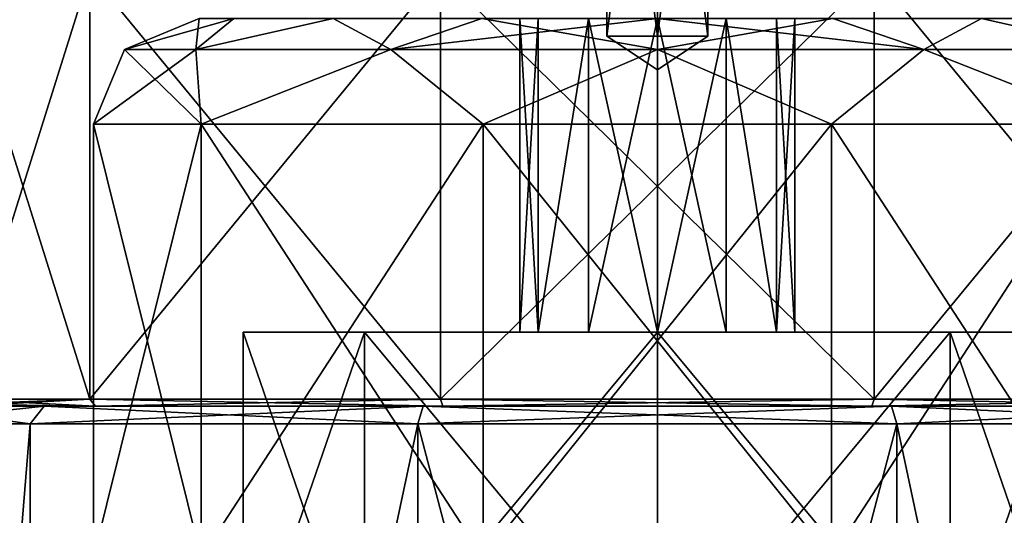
# Model space of a CAD drawing. Header units: millimetres. Extents: x -272 to 152, y 0 to 202.
# Tile 42 of 77: x 102 to 130, y 58 to 72. Entities that reach past the tile are written whole.
import ezdxf

# ---------------------------------------------------------------- set-up
doc = ezdxf.new("R2010")
doc.units = ezdxf.units.MM
doc.header["$LTSCALE"] = 65.185185
for name, color, linetype in [('508', 7, 'CONTINUOUS'), ('509', 7, 'CONTINUOUS'), ('518', 7, 'CONTINUOUS'), ('568', 7, 'CONTINUOUS'), ('569', 7, 'CONTINUOUS'), ('572', 7, 'CONTINUOUS'), ('573', 7, 'CONTINUOUS'), ('576', 7, 'CONTINUOUS'), ('590', 7, 'CONTINUOUS'), ('591', 7, 'CONTINUOUS'), ('594', 7, 'CONTINUOUS'), ('595', 7, 'CONTINUOUS'), ('598', 7, 'CONTINUOUS'), ('643', 7, 'CONTINUOUS'), ('644', 7, 'CONTINUOUS'), ('647', 7, 'CONTINUOUS'), ('648', 7, 'CONTINUOUS'), ('655', 7, 'CONTINUOUS'), ('656', 7, 'CONTINUOUS'), ('657', 7, 'CONTINUOUS'), ('658', 7, 'CONTINUOUS'), ('739', 7, 'CONTINUOUS')]:
    doc.layers.add(name, color=color, linetype=linetype)

msp = doc.modelspace()

# ---------------------------------------------------------------- linework, layer by layer
at = {"layer": '508', "color": 7, "linetype": 'CONTINUOUS', "true_color": 0xe0f2ff}
for points in [[(98.5, 61), (102.606, 61, 12.637), (100.3, 61), (98.5, 61)], [(102.606, 61, -12.637), (98.5, 61), (104.062, 61, -11.579), (102.606, 61, -12.637)], [(98.5, 61), (100.3, 61), (104.062, 61, -11.579), (98.5, 61)], [(100.3, 61), (102.606, 61, 12.637), (104.062, 61, 11.579), (100.3, 61)], [(102.606, 61, 12.637), (113.356, 61, 20.448), (113.913, 61, 18.736), (102.606, 61, 12.637)], [(104.062, 61, 11.579), (102.606, 61, 12.637), (113.913, 61, 18.736), (104.062, 61, 11.579)], [(113.356, 61, -20.448), (102.606, 61, -12.637), (113.913, 61, -18.736), (113.356, 61, -20.448)], [(113.913, 61, -18.736), (102.606, 61, -12.637), (104.062, 61, -11.579), (113.913, 61, -18.736)], [(113.356, 61, 20.448), (126.644, 61, 20.448), (126.087, 61, 18.736), (113.356, 61, 20.448)], [(113.913, 61, 18.736), (113.356, 61, 20.448), (126.087, 61, 18.736), (113.913, 61, 18.736)], [(126.644, 61, -20.448), (113.356, 61, -20.448), (113.913, 61, -18.736), (126.644, 61, -20.448)], [(126.087, 61, -18.736), (126.644, 61, -20.448), (113.913, 61, -18.736), (126.087, 61, -18.736)], [(126.644, 61, 20.448), (137.394, 61, 12.637), (126.087, 61, 18.736), (126.644, 61, 20.448)], [(126.087, 61, 18.736), (137.394, 61, 12.637), (135.938, 61, 11.579), (126.087, 61, 18.736)], [(137.394, 61, -12.637), (126.644, 61, -20.448), (126.087, 61, -18.736), (137.394, 61, -12.637)], [(135.938, 61, -11.579), (137.394, 61, -12.637), (126.087, 61, -18.736), (135.938, 61, -11.579)]]:
    msp.add_3dface(points, dxfattribs=at)
at = {"layer": '509', "color": 7, "linetype": 'CONTINUOUS', "true_color": 0xe0f2ff}
for points in [[(98, 60.5), (98, 8.8), (102.202, 8.8, 12.931), (98, 60.5)], [(102.201, 60.5, 12.931), (98, 60.5), (102.202, 8.8, 12.931), (102.201, 60.5, 12.931)], [(113.202, 60.5, 20.923), (102.201, 60.5, 12.931), (102.202, 8.8, 12.931), (113.202, 60.5, 20.923)], [(113.202, 8.8, 20.923), (113.202, 60.5, 20.923), (102.202, 8.8, 12.931), (113.202, 8.8, 20.923)], [(126.798, 60.5, 20.923), (113.202, 60.5, 20.923), (126.798, 8.8, 20.923), (126.798, 60.5, 20.923)], [(126.798, 8.8, 20.923), (113.202, 60.5, 20.923), (113.202, 8.8, 20.923), (126.798, 8.8, 20.923)], [(137.799, 60.5, 12.931), (126.798, 60.5, 20.923), (137.798, 8.8, 12.931), (137.799, 60.5, 12.931)], [(137.798, 8.8, 12.931), (126.798, 60.5, 20.923), (126.798, 8.8, 20.923), (137.798, 8.8, 12.931)]]:
    msp.add_3dface(points, dxfattribs=at)
at = {"layer": '518', "color": 7, "linetype": 'CONTINUOUS', "true_color": 0xe0f2ff}
for points in [[(98, 8.8), (98, 60.5), (102.201, 60.5, -12.931), (98, 8.8)], [(98, 8.8), (102.201, 60.5, -12.931), (102.202, 8.8, -12.931), (98, 8.8)], [(102.201, 60.5, -12.931), (113.202, 60.5, -20.923), (102.202, 8.8, -12.931), (102.201, 60.5, -12.931)], [(102.202, 8.8, -12.931), (113.202, 60.5, -20.923), (113.202, 8.8, -20.923), (102.202, 8.8, -12.931)], [(113.202, 60.5, -20.923), (126.798, 60.5, -20.923), (113.202, 8.8, -20.923), (113.202, 60.5, -20.923)], [(113.202, 8.8, -20.923), (126.798, 60.5, -20.923), (126.798, 8.8, -20.923), (113.202, 8.8, -20.923)], [(126.798, 60.5, -20.923), (137.799, 60.5, -12.931), (137.798, 8.8, -12.931), (126.798, 60.5, -20.923)], [(126.798, 8.8, -20.923), (126.798, 60.5, -20.923), (137.798, 8.8, -12.931), (126.798, 8.8, -20.923)]]:
    msp.add_3dface(points, dxfattribs=at)
at = {"layer": '568', "color": 7, "linetype": 'CONTINUOUS', "true_color": 0xe0f2ff}
for points in [[(98.5, 61), (102.606, 61, -12.637), (98, 60.5), (98.5, 61)], [(98, 60.5), (102.606, 61, -12.637), (102.201, 60.5, -12.931), (98, 60.5)], [(102.606, 61, -12.637), (113.356, 61, -20.448), (102.201, 60.5, -12.931), (102.606, 61, -12.637)], [(113.356, 61, -20.448), (113.202, 60.5, -20.923), (102.201, 60.5, -12.931), (113.356, 61, -20.448)], [(113.356, 61, -20.448), (126.644, 61, -20.448), (113.202, 60.5, -20.923), (113.356, 61, -20.448)], [(126.644, 61, -20.448), (126.798, 60.5, -20.923), (113.202, 60.5, -20.923), (126.644, 61, -20.448)], [(126.644, 61, -20.448), (137.394, 61, -12.637), (126.798, 60.5, -20.923), (126.644, 61, -20.448)], [(137.394, 61, -12.637), (137.799, 60.5, -12.931), (126.798, 60.5, -20.923), (137.394, 61, -12.637)]]:
    msp.add_3dface(points, dxfattribs=at)
at = {"layer": '569', "color": 7, "linetype": 'CONTINUOUS', "true_color": 0xe0f2ff}
for points in [[(98.5, 61), (98, 60.5), (102.201, 60.5, 12.931), (98.5, 61)], [(102.606, 61, 12.637), (98.5, 61), (102.201, 60.5, 12.931), (102.606, 61, 12.637)], [(102.606, 61, 12.637), (102.201, 60.5, 12.931), (113.202, 60.5, 20.923), (102.606, 61, 12.637)], [(113.356, 61, 20.448), (102.606, 61, 12.637), (113.202, 60.5, 20.923), (113.356, 61, 20.448)], [(113.356, 61, 20.448), (113.202, 60.5, 20.923), (126.798, 60.5, 20.923), (113.356, 61, 20.448)], [(126.644, 61, 20.448), (113.356, 61, 20.448), (126.798, 60.5, 20.923), (126.644, 61, 20.448)], [(137.394, 61, 12.637), (126.644, 61, 20.448), (137.799, 60.5, 12.931), (137.394, 61, 12.637)], [(126.644, 61, 20.448), (126.798, 60.5, 20.923), (137.799, 60.5, 12.931), (126.644, 61, 20.448)]]:
    msp.add_3dface(points, dxfattribs=at)
at = {"layer": '572', "color": 7, "linetype": 'CONTINUOUS', "true_color": 0xe0f2ff}
for points in [[(108.25, 63.1), (111.692, 63.1, 8.309), (111.692, 63.1, -8.309), (108.25, 63.1)], [(111.692, 63.1, 8.309), (120, 63.1, 11.75), (111.692, 63.1, -8.309), (111.692, 63.1, 8.309)], [(111.692, 63.1, -8.309), (120, 63.1, 11.75), (116.623, 63.1, 1.95), (111.692, 63.1, -8.309)], [(120, 63.1, -11.75), (111.692, 63.1, -8.309), (120, 63.1, -3.9), (120, 63.1, -11.75)], [(120, 63.1, -3.9), (111.692, 63.1, -8.309), (118.05, 63.1, -3.377), (120, 63.1, -3.9)], [(118.05, 63.1, -3.377), (111.692, 63.1, -8.309), (116.623, 63.1, -1.95), (118.05, 63.1, -3.377)], [(116.623, 63.1, -1.95), (111.692, 63.1, -8.309), (116.1, 63.1), (116.623, 63.1, -1.95)], [(116.1, 63.1), (111.692, 63.1, -8.309), (116.623, 63.1, 1.95), (116.1, 63.1)], [(116.623, 63.1, 1.95), (120, 63.1, 11.75), (118.05, 63.1, 3.377), (116.623, 63.1, 1.95)], [(118.05, 63.1, 3.377), (120, 63.1, 11.75), (120, 63.1, 3.9), (118.05, 63.1, 3.377)], [(120, 63.1, 11.75), (128.308, 63.1, 8.309), (120, 63.1, 3.9), (120, 63.1, 11.75)], [(128.308, 63.1, -8.309), (120, 63.1, -11.75), (128.308, 63.1, 8.309), (128.308, 63.1, -8.309)], [(128.308, 63.1, 8.309), (120, 63.1, -11.75), (123.377, 63.1, -1.95), (128.308, 63.1, 8.309)], [(120, 63.1, -11.75), (120, 63.1, -3.9), (121.95, 63.1, -3.377), (120, 63.1, -11.75)], [(123.377, 63.1, -1.95), (120, 63.1, -11.75), (121.95, 63.1, -3.377), (123.377, 63.1, -1.95)], [(120, 63.1, 3.9), (128.308, 63.1, 8.309), (121.95, 63.1, 3.377), (120, 63.1, 3.9)], [(121.95, 63.1, 3.377), (128.308, 63.1, 8.309), (123.377, 63.1, 1.95), (121.95, 63.1, 3.377)], [(123.377, 63.1, 1.95), (128.308, 63.1, 8.309), (123.9, 63.1), (123.377, 63.1, 1.95)], [(123.9, 63.1), (128.308, 63.1, 8.309), (123.377, 63.1, -1.95), (123.9, 63.1)], [(131.75, 63.1), (128.308, 63.1, -8.309), (128.308, 63.1, 8.309), (131.75, 63.1)]]:
    msp.add_3dface(points, dxfattribs=at)
at = {"layer": '573', "color": 7, "linetype": 'CONTINUOUS', "true_color": 0xe0f2ff}
for points in [[(128.308, 63.1, 8.309), (120, 63.1, 11.75), (128.308, 53.1, 8.309), (128.308, 63.1, 8.309)], [(128.308, 53.1, 8.309), (120, 63.1, 11.75), (120, 53.1, 11.75), (128.308, 53.1, 8.309)], [(120, 63.1, -11.75), (128.308, 63.1, -8.309), (120, 53.1, -11.75), (120, 63.1, -11.75)], [(120, 53.1, -11.75), (128.308, 63.1, -8.309), (128.308, 53.1, -8.309), (120, 53.1, -11.75)], [(128.308, 63.1, -8.309), (131.75, 63.1), (128.308, 53.1, -8.309), (128.308, 63.1, -8.309)], [(131.75, 63.1), (128.308, 63.1, 8.309), (131.75, 53.1), (131.75, 63.1)], [(128.308, 53.1, -8.309), (131.75, 63.1), (131.75, 53.1), (128.308, 53.1, -8.309)], [(131.75, 53.1), (128.308, 63.1, 8.309), (128.308, 53.1, 8.309), (131.75, 53.1)]]:
    msp.add_3dface(points, dxfattribs=at)
at = {"layer": '576', "color": 7, "linetype": 'CONTINUOUS', "true_color": 0xe0f2ff}
for points in [[(111.692, 63.1, 8.309), (108.25, 63.1), (111.692, 53.1, 8.309), (111.692, 63.1, 8.309)], [(108.25, 63.1), (111.692, 63.1, -8.309), (108.25, 53.1), (108.25, 63.1)], [(108.25, 63.1), (108.25, 53.1), (111.692, 53.1, 8.309), (108.25, 63.1)], [(111.692, 63.1, -8.309), (111.692, 53.1, -8.309), (108.25, 53.1), (111.692, 63.1, -8.309)], [(120, 63.1, 11.75), (111.692, 63.1, 8.309), (120, 53.1, 11.75), (120, 63.1, 11.75)], [(120, 53.1, 11.75), (111.692, 63.1, 8.309), (111.692, 53.1, 8.309), (120, 53.1, 11.75)], [(111.692, 63.1, -8.309), (120, 63.1, -11.75), (111.692, 53.1, -8.309), (111.692, 63.1, -8.309)], [(120, 63.1, -11.75), (120, 53.1, -11.75), (111.692, 53.1, -8.309), (120, 63.1, -11.75)]]:
    msp.add_3dface(points, dxfattribs=at)
at = {"layer": '590', "color": 7, "linetype": 'CONTINUOUS', "true_color": 0xe0f2ff}
for points in [[(120, 71.5, -1.65), (120, 70.547), (121.429, 71.5, -0.825), (120, 71.5, -1.65)], [(121.429, 71.5, -0.825), (120, 70.547), (121.429, 71.5, 0.825), (121.429, 71.5, -0.825)], [(121.429, 71.5, 0.825), (120, 70.547), (120, 71.5, 1.65), (121.429, 71.5, 0.825)]]:
    msp.add_3dface(points, dxfattribs=at)
at = {"layer": '591', "color": 7, "linetype": 'CONTINUOUS', "true_color": 0xe0f2ff}
for points in [[(120, 71.5, -1.65), (121.429, 71.5, -0.825), (120, 82.55, -1.65), (120, 71.5, -1.65)], [(120, 82.55, -1.65), (121.429, 71.5, -0.825), (121.429, 82.55, -0.825), (120, 82.55, -1.65)], [(121.429, 71.5, 0.825), (120, 71.5, 1.65), (121.429, 82.55, 0.825), (121.429, 71.5, 0.825)], [(121.429, 82.55, 0.825), (120, 71.5, 1.65), (120, 82.55, 1.65), (121.429, 82.55, 0.825)], [(121.429, 71.5, -0.825), (121.429, 71.5, 0.825), (121.429, 82.55, -0.825), (121.429, 71.5, -0.825)], [(121.429, 82.55, -0.825), (121.429, 71.5, 0.825), (121.429, 82.55, 0.825), (121.429, 82.55, -0.825)]]:
    msp.add_3dface(points, dxfattribs=at)
at = {"layer": '594', "color": 7, "linetype": 'CONTINUOUS', "true_color": 0xe0f2ff}
for points in [[(120, 70.547), (120, 71.5, -1.65), (118.571, 71.5, -0.825), (120, 70.547)], [(120, 71.5, 1.65), (120, 70.547), (118.571, 71.5, 0.825), (120, 71.5, 1.65)], [(118.571, 71.5, 0.825), (120, 70.547), (118.571, 71.5, -0.825), (118.571, 71.5, 0.825)]]:
    msp.add_3dface(points, dxfattribs=at)
at = {"layer": '595', "color": 7, "linetype": 'CONTINUOUS', "true_color": 0xe0f2ff}
for points in [[(120, 71.5, -1.65), (120, 82.55, -1.65), (118.571, 82.55, -0.825), (120, 71.5, -1.65)], [(118.571, 71.5, -0.825), (120, 71.5, -1.65), (118.571, 82.55, -0.825), (118.571, 71.5, -0.825)], [(120, 82.55, 1.65), (120, 71.5, 1.65), (118.571, 71.5, 0.825), (120, 82.55, 1.65)], [(120, 82.55, 1.65), (118.571, 71.5, 0.825), (118.571, 82.55, 0.825), (120, 82.55, 1.65)], [(118.571, 71.5, 0.825), (118.571, 71.5, -0.825), (118.571, 82.55, 0.825), (118.571, 71.5, 0.825)], [(118.571, 82.55, 0.825), (118.571, 71.5, -0.825), (118.571, 82.55, -0.825), (118.571, 82.55, 0.825)]]:
    msp.add_3dface(points, dxfattribs=at)
at = {"layer": '598', "linetype": 'CONTINUOUS'}
for points in [[(116.623, 63.1, -1.95), (116.1, 63.1), (116.622, 72, -1.95), (116.623, 63.1, -1.95)], [(116.1, 63.1), (116.623, 63.1, 1.95), (116.1, 72), (116.1, 63.1)], [(116.1, 63.1), (116.1, 72), (116.622, 72, -1.95), (116.1, 63.1)], [(116.623, 63.1, 1.95), (116.622, 72, 1.95), (116.1, 72), (116.623, 63.1, 1.95)], [(116.623, 63.1, -1.95), (116.622, 72, -1.95), (118.05, 72, -3.377), (116.623, 63.1, -1.95)], [(116.623, 63.1, 1.95), (118.05, 72, 3.377), (116.622, 72, 1.95), (116.623, 63.1, 1.95)], [(118.05, 63.1, -3.377), (116.623, 63.1, -1.95), (118.05, 72, -3.377), (118.05, 63.1, -3.377)], [(116.623, 63.1, 1.95), (118.05, 63.1, 3.377), (118.05, 72, 3.377), (116.623, 63.1, 1.95)], [(120, 63.1, -3.9), (118.05, 63.1, -3.377), (120, 72, -3.9), (120, 63.1, -3.9)], [(120, 72, -3.9), (118.05, 63.1, -3.377), (118.05, 72, -3.377), (120, 72, -3.9)], [(118.05, 63.1, 3.377), (120, 63.1, 3.9), (118.05, 72, 3.377), (118.05, 63.1, 3.377)], [(120, 63.1, 3.9), (120, 72, 3.9), (118.05, 72, 3.377), (120, 63.1, 3.9)]]:
    msp.add_3dface(points, dxfattribs=at)
at = {"layer": '643', "color": 7, "linetype": 'CONTINUOUS', "true_color": 0xe0f2ff}
for points in [[(104, 69), (107.056, 69, 9.405), (104, 56.7), (104, 69)], [(104, 56.7), (107.056, 69, 9.405), (107.056, 56.7, 9.404), (104, 56.7)], [(107.056, 69, 9.405), (115.056, 69, 15.217), (107.056, 56.7, 9.404), (107.056, 69, 9.405)], [(107.056, 56.7, 9.404), (115.056, 69, 15.217), (115.056, 56.7, 15.217), (107.056, 56.7, 9.404)], [(115.056, 69, 15.217), (124.944, 69, 15.217), (115.056, 56.7, 15.217), (115.056, 69, 15.217)], [(115.056, 56.7, 15.217), (124.944, 69, 15.217), (124.944, 56.7, 15.217), (115.056, 56.7, 15.217)], [(124.944, 69, 15.217), (132.944, 69, 9.405), (124.944, 56.7, 15.217), (124.944, 69, 15.217)], [(124.944, 56.7, 15.217), (132.944, 69, 9.405), (132.944, 56.7, 9.404), (124.944, 56.7, 15.217)]]:
    msp.add_3dface(points, dxfattribs=at)
at = {"layer": '644', "color": 7, "linetype": 'CONTINUOUS', "true_color": 0xe0f2ff}
for points in [[(106.905, 71.121, 7.561), (104.879, 71.121), (107.988, 72, 4.972), (106.905, 71.121, 7.561)], [(104.879, 71.121), (107, 72), (107.988, 72, 4.972), (104.879, 71.121)], [(112.439, 71.121, 13.095), (106.905, 71.121, 7.561), (110.806, 72, 9.19), (112.439, 71.121, 13.095)], [(110.806, 72, 9.19), (106.905, 71.121, 7.561), (107.988, 72, 4.972), (110.806, 72, 9.19)], [(115.024, 72, 12.01), (112.439, 71.121, 13.095), (110.806, 72, 9.19), (115.024, 72, 12.01)], [(120, 71.121, 15.121), (112.439, 71.121, 13.095), (120, 72, 13), (120, 71.121, 15.121)], [(120, 72, 13), (112.439, 71.121, 13.095), (115.024, 72, 12.01), (120, 72, 13)], [(127.561, 71.121, 13.095), (120, 71.121, 15.121), (124.976, 72, 12.01), (127.561, 71.121, 13.095)], [(124.976, 72, 12.01), (120, 71.121, 15.121), (120, 72, 13), (124.976, 72, 12.01)], [(129.194, 72, 9.19), (127.561, 71.121, 13.095), (124.976, 72, 12.01), (129.194, 72, 9.19)], [(133.095, 71.121, 7.561), (127.561, 71.121, 13.095), (129.194, 72, 9.19), (133.095, 71.121, 7.561)], [(132.012, 72, 4.972), (133.095, 71.121, 7.561), (129.194, 72, 9.19), (132.012, 72, 4.972)], [(107.056, 69, 9.405), (104, 69), (106.905, 71.121, 7.561), (107.056, 69, 9.405)], [(106.905, 71.121, 7.561), (104, 69), (104.879, 71.121), (106.905, 71.121, 7.561)], [(112.439, 71.121, 13.095), (107.056, 69, 9.405), (106.905, 71.121, 7.561), (112.439, 71.121, 13.095)], [(115.056, 69, 15.217), (107.056, 69, 9.405), (112.439, 71.121, 13.095), (115.056, 69, 15.217)], [(120, 71.121, 15.121), (115.056, 69, 15.217), (112.439, 71.121, 13.095), (120, 71.121, 15.121)], [(124.944, 69, 15.217), (115.056, 69, 15.217), (120, 71.121, 15.121), (124.944, 69, 15.217)], [(127.561, 71.121, 13.095), (124.944, 69, 15.217), (120, 71.121, 15.121), (127.561, 71.121, 13.095)], [(132.944, 69, 9.405), (124.944, 69, 15.217), (127.561, 71.121, 13.095), (132.944, 69, 9.405)], [(133.095, 71.121, 7.561), (132.944, 69, 9.405), (127.561, 71.121, 13.095), (133.095, 71.121, 7.561)]]:
    msp.add_3dface(points, dxfattribs=at)
at = {"layer": '647', "color": 7, "linetype": 'CONTINUOUS', "true_color": 0xe0f2ff}
for points in [[(104, 69), (104, 56.7), (107.056, 56.7, -9.404), (104, 69)], [(107.056, 69, -9.405), (104, 69), (107.056, 56.7, -9.404), (107.056, 69, -9.405)], [(115.056, 69, -15.217), (107.056, 69, -9.405), (115.056, 56.7, -15.217), (115.056, 69, -15.217)], [(115.056, 56.7, -15.217), (107.056, 69, -9.405), (107.056, 56.7, -9.404), (115.056, 56.7, -15.217)], [(124.944, 69, -15.217), (115.056, 69, -15.217), (124.944, 56.7, -15.217), (124.944, 69, -15.217)], [(124.944, 56.7, -15.217), (115.056, 69, -15.217), (115.056, 56.7, -15.217), (124.944, 56.7, -15.217)], [(132.944, 69, -9.405), (124.944, 69, -15.217), (132.944, 56.7, -9.404), (132.944, 69, -9.405)], [(132.944, 56.7, -9.404), (124.944, 69, -15.217), (124.944, 56.7, -15.217), (132.944, 56.7, -9.404)]]:
    msp.add_3dface(points, dxfattribs=at)
at = {"layer": '648', "color": 7, "linetype": 'CONTINUOUS', "true_color": 0xe0f2ff}
for points in [[(107, 72), (104.879, 71.121), (106.905, 71.121, -7.561), (107, 72)], [(107.988, 72, -4.972), (107, 72), (106.905, 71.121, -7.561), (107.988, 72, -4.972)], [(110.806, 72, -9.19), (107.988, 72, -4.972), (106.905, 71.121, -7.561), (110.806, 72, -9.19)], [(110.806, 72, -9.19), (106.905, 71.121, -7.561), (112.439, 71.121, -13.095), (110.806, 72, -9.19)], [(115.024, 72, -12.01), (110.806, 72, -9.19), (112.439, 71.121, -13.095), (115.024, 72, -12.01)], [(115.024, 72, -12.01), (112.439, 71.121, -13.095), (120, 71.121, -15.121), (115.024, 72, -12.01)], [(120, 72, -13), (115.024, 72, -12.01), (120, 71.121, -15.121), (120, 72, -13)], [(124.976, 72, -12.01), (120, 72, -13), (127.561, 71.121, -13.095), (124.976, 72, -12.01)], [(120, 72, -13), (120, 71.121, -15.121), (127.561, 71.121, -13.095), (120, 72, -13)], [(129.194, 72, -9.19), (124.976, 72, -12.01), (127.561, 71.121, -13.095), (129.194, 72, -9.19)], [(129.194, 72, -9.19), (127.561, 71.121, -13.095), (133.095, 71.121, -7.561), (129.194, 72, -9.19)], [(132.012, 72, -4.972), (129.194, 72, -9.19), (133.095, 71.121, -7.561), (132.012, 72, -4.972)], [(104.879, 71.121), (104, 69), (107.056, 69, -9.405), (104.879, 71.121)], [(104.879, 71.121), (107.056, 69, -9.405), (106.905, 71.121, -7.561), (104.879, 71.121)], [(106.905, 71.121, -7.561), (107.056, 69, -9.405), (112.439, 71.121, -13.095), (106.905, 71.121, -7.561)], [(107.056, 69, -9.405), (115.056, 69, -15.217), (112.439, 71.121, -13.095), (107.056, 69, -9.405)], [(112.439, 71.121, -13.095), (115.056, 69, -15.217), (120, 71.121, -15.121), (112.439, 71.121, -13.095)], [(115.056, 69, -15.217), (124.944, 69, -15.217), (120, 71.121, -15.121), (115.056, 69, -15.217)], [(120, 71.121, -15.121), (124.944, 69, -15.217), (127.561, 71.121, -13.095), (120, 71.121, -15.121)], [(124.944, 69, -15.217), (132.944, 69, -9.405), (127.561, 71.121, -13.095), (124.944, 69, -15.217)], [(127.561, 71.121, -13.095), (132.944, 69, -9.405), (133.095, 71.121, -7.561), (127.561, 71.121, -13.095)]]:
    msp.add_3dface(points, dxfattribs=at)
at = {"layer": '655', "color": 7, "linetype": 'CONTINUOUS', "true_color": 0xe0f2ff}
for points in [[(100.1, 61.2), (103.901, 61.2, 11.697), (100.1, 73.3), (100.1, 61.2)], [(100.1, 73.3), (103.901, 61.2, 11.697), (103.901, 73.3, 11.697), (100.1, 73.3)], [(103.901, 61.2, 11.697), (113.851, 61.2, 18.926), (103.901, 73.3, 11.697), (103.901, 61.2, 11.697)], [(103.901, 73.3, 11.697), (113.851, 61.2, 18.926), (113.851, 73.3, 18.926), (103.901, 73.3, 11.697)], [(113.851, 61.2, 18.926), (126.149, 61.2, 18.926), (113.851, 73.3, 18.926), (113.851, 61.2, 18.926)], [(113.851, 73.3, 18.926), (126.149, 61.2, 18.926), (126.149, 73.3, 18.926), (113.851, 73.3, 18.926)], [(126.149, 61.2, 18.926), (136.099, 61.2, 11.697), (126.149, 73.3, 18.926), (126.149, 61.2, 18.926)], [(126.149, 73.3, 18.926), (136.099, 61.2, 11.697), (136.099, 73.3, 11.697), (126.149, 73.3, 18.926)]]:
    msp.add_3dface(points, dxfattribs=at)
at = {"layer": '656', "color": 7, "linetype": 'CONTINUOUS', "true_color": 0xe0f2ff}
for points in [[(100.1, 61.2), (100.1, 73.3), (103.901, 73.3, -11.697), (100.1, 61.2)], [(103.901, 61.2, -11.697), (100.1, 61.2), (103.901, 73.3, -11.697), (103.901, 61.2, -11.697)], [(113.851, 61.2, -18.926), (103.901, 61.2, -11.697), (113.851, 73.3, -18.926), (113.851, 61.2, -18.926)], [(113.851, 73.3, -18.926), (103.901, 61.2, -11.697), (103.901, 73.3, -11.697), (113.851, 73.3, -18.926)], [(126.149, 61.2, -18.926), (113.851, 61.2, -18.926), (126.149, 73.3, -18.926), (126.149, 61.2, -18.926)], [(126.149, 73.3, -18.926), (113.851, 61.2, -18.926), (113.851, 73.3, -18.926), (126.149, 73.3, -18.926)], [(136.099, 61.2, -11.697), (126.149, 61.2, -18.926), (136.099, 73.3, -11.697), (136.099, 61.2, -11.697)], [(136.099, 73.3, -11.697), (126.149, 61.2, -18.926), (126.149, 73.3, -18.926), (136.099, 73.3, -11.697)]]:
    msp.add_3dface(points, dxfattribs=at)
at = {"layer": '657', "color": 7, "linetype": 'CONTINUOUS', "true_color": 0xe0f2ff}
for points in [[(104.062, 61, 11.579), (103.901, 61.2, 11.697), (100.1, 61.2), (104.062, 61, 11.579)], [(104.062, 61, 11.579), (100.1, 61.2), (100.159, 61.059), (104.062, 61, 11.579)], [(104.062, 61, 11.579), (113.913, 61, 18.736), (103.901, 61.2, 11.697), (104.062, 61, 11.579)], [(113.913, 61, 18.736), (113.851, 61.2, 18.926), (103.901, 61.2, 11.697), (113.913, 61, 18.736)], [(113.913, 61, 18.736), (126.087, 61, 18.736), (113.851, 61.2, 18.926), (113.913, 61, 18.736)], [(126.087, 61, 18.736), (126.149, 61.2, 18.926), (113.851, 61.2, 18.926), (126.087, 61, 18.736)], [(126.087, 61, 18.736), (135.938, 61, 11.579), (126.149, 61.2, 18.926), (126.087, 61, 18.736)], [(135.938, 61, 11.579), (136.099, 61.2, 11.697), (126.149, 61.2, 18.926), (135.938, 61, 11.579)], [(100.3, 61), (104.062, 61, 11.579), (100.159, 61.059), (100.3, 61)]]:
    msp.add_3dface(points, dxfattribs=at)
at = {"layer": '658', "color": 7, "linetype": 'CONTINUOUS', "true_color": 0xe0f2ff}
for points in [[(100.1, 61.2), (103.901, 61.2, -11.697), (100.159, 61.059), (100.1, 61.2)], [(103.901, 61.2, -11.697), (100.3, 61), (100.159, 61.059), (103.901, 61.2, -11.697)], [(104.062, 61, -11.579), (100.3, 61), (103.901, 61.2, -11.697), (104.062, 61, -11.579)], [(104.062, 61, -11.579), (103.901, 61.2, -11.697), (113.851, 61.2, -18.926), (104.062, 61, -11.579)], [(113.913, 61, -18.736), (104.062, 61, -11.579), (113.851, 61.2, -18.926), (113.913, 61, -18.736)], [(113.913, 61, -18.736), (113.851, 61.2, -18.926), (126.149, 61.2, -18.926), (113.913, 61, -18.736)], [(126.087, 61, -18.736), (113.913, 61, -18.736), (126.149, 61.2, -18.926), (126.087, 61, -18.736)], [(135.938, 61, -11.579), (126.087, 61, -18.736), (136.099, 61.2, -11.697), (135.938, 61, -11.579)], [(126.087, 61, -18.736), (126.149, 61.2, -18.926), (136.099, 61.2, -11.697), (126.087, 61, -18.736)]]:
    msp.add_3dface(points, dxfattribs=at)
at = {"layer": '739', "linetype": 'CONTINUOUS'}
for points in [[(121.95, 63.1, -3.377), (120, 63.1, -3.9), (121.95, 72, -3.377), (121.95, 63.1, -3.377)], [(120, 63.1, -3.9), (120, 72, -3.9), (121.95, 72, -3.377), (120, 63.1, -3.9)], [(120, 63.1, 3.9), (121.95, 63.1, 3.377), (120, 72, 3.9), (120, 63.1, 3.9)], [(121.95, 63.1, 3.377), (121.95, 72, 3.377), (120, 72, 3.9), (121.95, 63.1, 3.377)], [(121.95, 63.1, 3.377), (123.377, 63.1, 1.95), (121.95, 72, 3.377), (121.95, 63.1, 3.377)], [(123.377, 63.1, 1.95), (123.378, 72, 1.95), (121.95, 72, 3.377), (123.377, 63.1, 1.95)], [(123.377, 63.1, -1.95), (121.95, 63.1, -3.377), (121.95, 72, -3.377), (123.377, 63.1, -1.95)], [(123.377, 63.1, -1.95), (121.95, 72, -3.377), (123.378, 72, -1.95), (123.377, 63.1, -1.95)], [(123.377, 63.1, 1.95), (123.9, 63.1), (123.378, 72, 1.95), (123.377, 63.1, 1.95)], [(123.9, 63.1), (123.377, 63.1, -1.95), (123.9, 72), (123.9, 63.1)], [(123.377, 63.1, -1.95), (123.378, 72, -1.95), (123.9, 72), (123.377, 63.1, -1.95)], [(123.9, 63.1), (123.9, 72), (123.378, 72, 1.95), (123.9, 63.1)]]:
    msp.add_3dface(points, dxfattribs=at)

doc.saveas('drawing.dxf')
